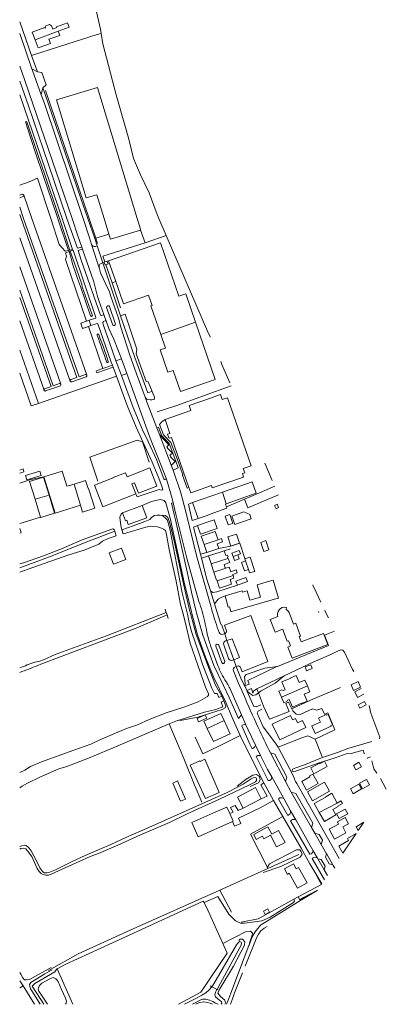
# Model space of a CAD drawing. Header units: metres. Extents: x 89500 to 94494, y 464000 to 469000.
# Tile 1 of 61: x 90500 to 90733, y 464000 to 464626. Entities that reach past the tile are written whole.
import ezdxf

# ---------------------------------------------------------------- set-up
doc = ezdxf.new("R2010")
doc.units = ezdxf.units.M
for name, color, linetype, lineweight in [('B01', 251, 'Continuous', 15), ('B02', 251, 'Continuous', 15), ('B03', 251, 'Continuous', 15), ('B04', 251, 'Continuous', 15), ('B07', 251, 'Continuous', 15), ('Q06', 251, 'Continuous', 15), ('Q19', 251, 'Continuous', 15), ('T03', 251, 'Continuous', 15), ('T04', 251, 'Continuous', 15), ('T07', 251, 'Continuous', 15), ('T09', 251, 'Continuous', 15), ('V00', 251, 'Continuous', 15), ('V01', 251, 'Continuous', 15), ('V02', 251, 'Continuous', 15), ('W00', 251, 'Continuous', 15), ('W01', 251, 'Continuous', 15)]:
    doc.layers.add(name, color=color, linetype=linetype, lineweight=lineweight)

msp = doc.modelspace()

# ---------------------------------------------------------------- linework, layer by layer
at = {"layer": 'B01'}
for points in [[(90516.191, 464620.914), (90516.567, 464622.416), (90519.016, 464623.319), (90520.258, 464622.474), (90520.997, 464620.47)], [(90524.474, 464619.1), (90531.399, 464621.652), (90530.347, 464624.507), (90523.466, 464621.971), (90523.658, 464621.451), (90520.997, 464620.47)], [(90516.191, 464620.914), (90515.97, 464621.515), (90507.978, 464618.57), (90509.83, 464613.543)], [(90509.83, 464613.543), (90511.711, 464608.439), (90519.552, 464611.328), (90518.589, 464613.942), (90525.444, 464616.468), (90524.474, 464619.1)], [(90574.761, 464500), (90549.508, 464583.357), (90523.453, 464575.463), (90542.359, 464513.058), (90549.088, 464515.096), (90553.662, 464500)], [(90553.662, 464500), (90556.677, 464490.047)], [(90576.962, 464492.566), (90577.009, 464492.58), (90574.761, 464500)], [(90556.677, 464490.047), (90557.683, 464486.726), (90576.962, 464492.566)], [(90611.896, 464433.893), (90605.611, 464452.022), (90601.251, 464450.51), (90589.517, 464484.359), (90556.581, 464472.941)], [(90553.775, 464471.968), (90553.713, 464472.148), (90554.17, 464472.306)], [(90554.77, 464470.556), (90554.319, 464470.4), (90553.775, 464471.968)], [(90554.17, 464472.306), (90555.65, 464472.819), (90555.712, 464472.639)], [(90555.712, 464472.639), (90556.255, 464471.071), (90554.77, 464470.556)], [(90556.581, 464472.941), (90561.149, 464459.765)], [(90561.149, 464459.765), (90566.061, 464445.594), (90582.044, 464451.135), (90584.299, 464444.632), (90583.439, 464444.334), (90589.724, 464426.206)], [(90589.724, 464426.206), (90592.736, 464417.518), (90589.369, 464416.351), (90594.291, 464402.153), (90597.671, 464403.324), (90602.314, 464389.933), (90624.473, 464397.615), (90611.896, 464433.893)], [(90621.316, 464385.647), (90607.753, 464380.948), (90608.856, 464377.763), (90592.504, 464372.095)], [(90621.316, 464385.647), (90627.83, 464387.904), (90628.932, 464384.741)], [(90642.29, 464340.953), (90647.307, 464342.692), (90632.329, 464385.918), (90628.932, 464384.741)], [(90592.504, 464372.095), (90595.594, 464363.176), (90594.117, 464362.664), (90594.901, 464360.402), (90595.323, 464360.124), (90596.674, 464360.592), (90607.72, 464328.713)], [(90587.275, 464329.741), (90582.837, 464341.235), (90568.351, 464335.642), (90567.357, 464338.217), (90559.483, 464335.177), (90559.58, 464334.925), (90547.592, 464330.297), (90552.883, 464316.593), (90573.818, 464324.675), (90571.311, 464331.168), (90573.037, 464331.834), (90575.587, 464325.229), (90587.275, 464329.741)], [(90642.29, 464340.953), (90643.263, 464338.16), (90641.743, 464337.631), (90642.484, 464335.502), (90641.759, 464335.251)], [(90509.867, 464321.296), (90506.231, 464332.644), (90515.235, 464335.377), (90518.691, 464323.969)], [(90534.563, 464330.953), (90530.079, 464329.545), (90527.028, 464339.263), (90515.386, 464335.609), (90515.4, 464335.566)], [(90515.4, 464335.566), (90522.625, 464312.55), (90538.622, 464317.572)], [(90607.72, 464328.713), (90608.83, 464325.509), (90622, 464330.072), (90622.515, 464328.583), (90641.759, 464335.251)], [(90538.622, 464317.572), (90540.015, 464313.136), (90547.722, 464315.555), (90543.769, 464328.149), (90543.54, 464328.077), (90541.913, 464333.26), (90534.563, 464330.953)], [(90631.48, 464318.463), (90650.472, 464325.116), (90647.927, 464332.383), (90628.971, 464325.743)], [(90509.867, 464321.296), (90513.311, 464309.926)], [(90513.311, 464309.926), (90513.349, 464309.802), (90522.173, 464312.475), (90518.691, 464323.969)], [(90628.971, 464325.743), (90628.482, 464325.572), (90628.453, 464325.656), (90610.04, 464319.207), (90610.057, 464319.159)], [(90610.057, 464319.159), (90613.599, 464309.088)], [(90613.599, 464309.088), (90618.673, 464310.852), (90623.605, 464312.765), (90631.857, 464315.702), (90631.598, 464316.442)], [(90631.598, 464316.442), (90630.954, 464318.279), (90631.48, 464318.463)], [(90500, 464299.826), (90500.836, 464300.088), (90500, 464302.776)], [(90619.944, 464306.872), (90613.229, 464304.596), (90613.241, 464304.56)], [(90613.241, 464304.56), (90615.057, 464299.204), (90625.007, 464302.577)], [(90619.944, 464306.872), (90623.825, 464308.189), (90625.656, 464302.797), (90625.007, 464302.577)], [(90626.238, 464295.539), (90624.448, 464300.797), (90615.539, 464297.763), (90617.331, 464292.503)], [(90626.612, 464289.983), (90625.571, 464293.04), (90629.074, 464294.233), (90628.381, 464296.268), (90626.238, 464295.539)], [(90617.331, 464292.503), (90619.064, 464287.413)], [(90619.064, 464287.413), (90626.612, 464289.983)], [(90627.456, 464287.73), (90620.1, 464285.392)], [(90620.1, 464285.392), (90621.781, 464280.404), (90621.865, 464280.152)], [(90627.456, 464287.73), (90630.11, 464288.574)], [(90632.48, 464283.695), (90632.523, 464283.573), (90632.726, 464283.644), (90633.637, 464281.042), (90630.007, 464279.77)], [(90630.11, 464288.574), (90631.192, 464285.485), (90632.202, 464285.839), (90632.591, 464284.73), (90632.169, 464284.582), (90632.48, 464283.695)], [(90621.865, 464280.152), (90623.601, 464274.94)], [(90631.25, 464277.496), (90631.161, 464277.758), (90630.692, 464277.634), (90630.007, 464279.77)], [(90634.344, 464275.188), (90633.321, 464278.2), (90631.25, 464277.496)], [(90623.601, 464274.94), (90625.272, 464269.924), (90625.443, 464269.981), (90625.655, 464269.345)], [(90625.655, 464269.345), (90627.156, 464264.839), (90634.843, 464267.4), (90633.826, 464270.269), (90636.323, 464271.181), (90635.847, 464272.716)], [(90635.847, 464272.716), (90635.603, 464273.503), (90638.324, 464274.508), (90637.664, 464276.409), (90634.344, 464275.188)], [(90651.024, 464266.964), (90653.291, 464259.022), (90646.389, 464257.052), (90644.683, 464263.03)], [(90658.85, 464269.198), (90651.024, 464266.964)], [(90658.85, 464269.198), (90661.367, 464269.916), (90664.639, 464258.449), (90662.122, 464257.731)], [(90644.683, 464263.03), (90641.692, 464262.176), (90641.464, 464262.974), (90630.638, 464259.884)], [(90630.638, 464259.884), (90632.687, 464252.707), (90633.456, 464252.927), (90634.291, 464250)], [(90635.03, 464250), (90662.122, 464257.731)], [(90670.421, 464250.572), (90669.506, 464251.091), (90669.78, 464252.44), (90669.788, 464252.536), (90668.316, 464252.637), (90667.114, 464252.382), (90666.008, 464251.817)], [(90634.291, 464250), (90634.347, 464249.805)], [(90634.347, 464249.805), (90635.03, 464250)], [(90664.28, 464246.748), (90659.382, 464244.885)], [(90664.488, 464250), (90664.439, 464249.921), (90664.093, 464248.743), (90664.058, 464247.517)], [(90664.058, 464247.517), (90664.28, 464246.748)], [(90666.008, 464251.817), (90665.099, 464250.984), (90664.488, 464250)], [(90671.004, 464250), (90670.421, 464250.572)], [(90678.755, 464234.264), (90675.632, 464242.404), (90674.285, 464241.893), (90671.443, 464249.303), (90671.051, 464249.954), (90671.004, 464250)], [(90662.499, 464236.719), (90659.382, 464244.885)], [(90667.904, 464237.233), (90667.406, 464238.584), (90662.499, 464236.719)], [(90670.287, 464231.02), (90667.904, 464237.233)], [(90678.755, 464234.264), (90677.885, 464233.93), (90679.168, 464230.576)], [(90693.365, 464235.942), (90679.168, 464230.576)], [(90696.036, 464228.895), (90693.365, 464235.942)], [(90670.287, 464231.02), (90671.147, 464231.343)], [(90670.611, 464227.302), (90672.406, 464227.989)], [(90673.321, 464220.144), (90670.611, 464227.302)], [(90671.324, 464230.871), (90671.147, 464231.343)], [(90672.406, 464227.989), (90671.324, 464230.871)], [(90696.036, 464228.895), (90673.321, 464220.144)], [(90683.026, 464202.595), (90681.447, 464206.286), (90677.798, 464204.723), (90675.899, 464209.155), (90672.425, 464207.667), (90672.468, 464207.566), (90666.718, 464205.102), (90668.854, 464200.117), (90667.769, 464199.652), (90666.827, 464200.012), (90664.919, 464199.195), (90666.498, 464195.504)], [(90670.387, 464193.548), (90671.468, 464194.01), (90673.594, 464189.039), (90679.339, 464191.497), (90679.383, 464191.395), (90682.878, 464192.89), (90680.977, 464197.335), (90684.611, 464198.89), (90683.026, 464202.595)], [(90666.498, 464195.504), (90668.083, 464191.799), (90670.001, 464192.619), (90670.387, 464193.548)], [(90630.111, 464180.468), (90627.949, 464185.099), (90617.19, 464180.076), (90619.352, 464175.446)], [(90682.146, 464176.145), (90680.029, 464180.607), (90676.792, 464179.071), (90675.461, 464181.875), (90673.632, 464181.008), (90672.366, 464183.675), (90660.717, 464178.147), (90665.43, 464168.214), (90682.146, 464176.145)], [(90698.248, 464176.89), (90688.088, 464172.36), (90685.96, 464177.132), (90691.356, 464179.538), (90690.198, 464182.135), (90695.038, 464184.293), (90695.193, 464183.946), (90696.23, 464184.408), (90699.139, 464177.883), (90698.026, 464177.387), (90698.248, 464176.89)], [(90633.989, 464172.162), (90630.111, 464180.468)], [(90619.352, 464175.446), (90623.231, 464167.139), (90633.989, 464172.162)], [(90689.844, 464140.376), (90686.475, 464146.427), (90684.399, 464145.271), (90684.701, 464144.728), (90679.491, 464141.827), (90682.557, 464136.32), (90689.844, 464140.376)], [(90693.992, 464141.313), (90683.087, 464135.202), (90686.302, 464129.468), (90697.202, 464135.579), (90693.992, 464141.313)], [(90653.721, 464130.728), (90650.142, 464137.872), (90638.53, 464131.746), (90642.265, 464124.798)], [(90701.989, 464128.033), (90698.534, 464134.327), (90694.755, 464132.088), (90694.851, 464131.874), (90687.468, 464127.684), (90690.636, 464122.101)], [(90642.265, 464124.798), (90653.721, 464130.728)], [(90690.636, 464122.101), (90693.881, 464116.382), (90701.249, 464120.563), (90699.348, 464123.913), (90702.65, 464125.883), (90702.529, 464126.123), (90705.312, 464127.741)], [(90705.312, 464127.741), (90704.339, 464129.366), (90701.989, 464128.033)], [(90633.695, 464121.39), (90631.896, 464125.46), (90622.837, 464121.659), (90609.571, 464115.73), (90613.573, 464106.622), (90635.441, 464116.301)], [(90635.441, 464116.301), (90635.863, 464116.488), (90633.695, 464121.39)], [(90709.231, 464114.883), (90707.097, 464118.761), (90702.135, 464116.031), (90702.897, 464114.646), (90696.899, 464111.346), (90700.306, 464105.154), (90707.599, 464109.166), (90705.564, 464112.866), (90709.231, 464114.883)], [(90654.486, 464107.051), (90650.531, 464104.91), (90648.886, 464107.949), (90652.841, 464110.09)], [(90668.904, 464103.027), (90664.78, 464110.645), (90660.444, 464108.298), (90657.971, 464112.867), (90652.841, 464110.09)], [(90714.078, 464108.577), (90708.572, 464105.462), (90709.261, 464104.244), (90703.002, 464100.704), (90705.605, 464096.101)], [(90714.078, 464108.577), (90705.605, 464096.101)], [(90654.486, 464107.051), (90655.412, 464105.341), (90659.485, 464107.546), (90663.512, 464100.107), (90668.904, 464103.027)], [(90682.897, 464077.307), (90677.488, 464086.989), (90676.004, 464086.16), (90674.176, 464089.43), (90668.396, 464086.2), (90670.357, 464082.69), (90671.509, 464083.334), (90676.784, 464073.892), (90682.897, 464077.307)]]:
    msp.add_lwpolyline(points, dxfattribs=at)
at = {"layer": 'B02'}
for points in [[(90565.435, 464312.748), (90567.27, 464307.668), (90568.071, 464307.957), (90569.052, 464305.244), (90580.821, 464309.496), (90578.005, 464317.29)], [(90578.005, 464317.29), (90565.435, 464312.748)], [(90633.797, 464311.589), (90635.642, 464305.993), (90632.624, 464304.998), (90630.779, 464310.594), (90633.797, 464311.589)], [(90647.292, 464308.817), (90636.791, 464305.238), (90634.952, 464310.635), (90642.655, 464313.403), (90646.334, 464311.629), (90647.292, 464308.817)], [(90639.783, 464293.316), (90634.268, 464291.534), (90632.383, 464297.368), (90637.898, 464299.15), (90639.783, 464293.316)], [(90556.982, 464287.321), (90564.773, 464290.222), (90567.493, 464282.914), (90559.703, 464280.014), (90556.982, 464287.321)], [(90655.423, 464288.138), (90653.439, 464293.88), (90656.628, 464294.982), (90658.612, 464289.239), (90655.423, 464288.138)], [(90635.777, 464284.916), (90635.03, 464287.089), (90639.692, 464288.693), (90640.439, 464286.519), (90638.839, 464285.969)], [(90636.677, 464282.3), (90635.777, 464284.916)], [(90638.839, 464285.969), (90639.739, 464283.353), (90636.677, 464282.3)], [(90645.501, 464276.712), (90646.252, 464274.602), (90649.521, 464275.389), (90646.549, 464284.55), (90646.38, 464284.473), (90643.335, 464283.428), (90643.737, 464282.147)], [(90643.737, 464282.147), (90641.176, 464281.149)], [(90642.969, 464275.833), (90641.176, 464281.149)], [(90638.602, 464266.581), (90644.991, 464268.978), (90643.991, 464271.644), (90637.602, 464269.247), (90638.602, 464266.581)], [(90642.969, 464275.833), (90645.501, 464276.712)], [(90682.493, 464212.188), (90681.542, 464214.674), (90685.159, 464216.058), (90686.11, 464213.572), (90682.493, 464212.188)], [(90612.876, 464181.939), (90618.054, 464184.229), (90619.007, 464182.074), (90613.829, 464179.784), (90612.876, 464181.939)], [(90627.03, 464134.773), (90618.23, 464130.876), (90608.576, 464152.156), (90614.551, 464154.957), (90614.877, 464154.424), (90617.75, 464155.958), (90627.03, 464134.773)], [(90685.225, 464150.396), (90687.207, 464146.724), (90695.747, 464151.335), (90693.989, 464154.591), (90690.907, 464152.927), (90690.683, 464153.343), (90685.225, 464150.396)], [(90712.375, 464152.023), (90715.85, 464153.969), (90717.422, 464151.162), (90713.947, 464149.216), (90712.375, 464152.023)], [(90602.326, 464129.235), (90597.37, 464140.75), (90600.485, 464142.091), (90605.441, 464130.575), (90602.326, 464129.235)], [(90717.526, 464137.032), (90715.761, 464140.11), (90710.448, 464137.064), (90712.213, 464133.986), (90717.526, 464137.032)], [(90720.583, 464143.039), (90722.497, 464139.589), (90718.116, 464137.159), (90716.202, 464140.609), (90720.583, 464143.039)], [(90708.793, 464121.248), (90703.248, 464118.279), (90701.657, 464121.251), (90707.201, 464124.22), (90708.793, 464121.248)], [(90715.407, 464110.533), (90714.017, 464113.001), (90718.984, 464115.799)], [(90718.984, 464115.799), (90715.407, 464110.533)], [(90533.874, 464000), (90523.86, 464022.598), (90529.412, 464025.469), (90559.079, 464039.011), (90616.822, 464065.71), (90617.307, 464064.685)], [(90617.307, 464064.685), (90619.611, 464059.814), (90629.224, 464038.729)], [(90629.224, 464038.729), (90632.044, 464032.543)], [(90632.044, 464032.543), (90615.337, 464007.648), (90601.015, 464000)]]:
    msp.add_lwpolyline(points, dxfattribs=at)
at = {"layer": 'B03'}
for points in [[(90503.753, 464336.46), (90512.777, 464339.262), (90513.643, 464336.472), (90504.619, 464333.67)], [(90503.753, 464336.46), (90504.619, 464333.67)], [(90662.195, 464317.407), (90663.749, 464318.128)], [(90662.195, 464317.407), (90663.168, 464315.307)], [(90663.168, 464315.307), (90664.723, 464316.028)], [(90664.723, 464316.028), (90663.749, 464318.128)], [(90715.265, 464205.334), (90710.811, 464203.23)], [(90712.5, 464199.654), (90710.811, 464203.23)], [(90715.265, 464205.334), (90716.954, 464201.758)], [(90716.954, 464201.758), (90712.5, 464199.654)], [(90715.466, 464190.619), (90719.485, 464192.589)], [(90716.524, 464188.462), (90715.466, 464190.619)], [(90720.542, 464190.433), (90716.524, 464188.462)], [(90719.485, 464192.589), (90720.542, 464190.433)], [(90655.084, 464059.248), (90657.977, 464060.65)], [(90656.112, 464057.128), (90655.084, 464059.248)], [(90656.112, 464057.128), (90659.004, 464058.53)], [(90659.004, 464058.53), (90657.977, 464060.65)]]:
    msp.add_lwpolyline(points, dxfattribs=at)
at = {"layer": 'B04'}
for points in [[(90560.493, 464301.051), (90560.716, 464300.179), (90561.315, 464298.016)], [(90565.08, 464301.906), (90565.15, 464301.553), (90565.705, 464299.445), (90566.058, 464299.353)], [(90592.494, 464251.466), (90592.992, 464250)], [(90592.992, 464250), (90593.213, 464249.35)], [(90593.213, 464249.35), (90593.748, 464247.775)], [(90593.748, 464247.775), (90594.563, 464245.377)], [(90645.195, 464206.001), (90645.995, 464203.74), (90643.328, 464202.651)], [(90643.328, 464202.651), (90644.627, 464199.581)], [(90625.703, 464197.707), (90626.658, 464195.233), (90628.593, 464195.943)], [(90628.593, 464195.943), (90629.916, 464193.012)], [(90644.627, 464199.581), (90647.425, 464200.89), (90648.44, 464198.007)], [(90629.916, 464193.012), (90628.163, 464192.136), (90629.195, 464189.344)], [(90621.11, 464011.65), (90622.287, 464011.086)], [(90622.287, 464011.086), (90625.629, 464009.486)], [(90625.629, 464009.486), (90626.33, 464009.15)]]:
    msp.add_lwpolyline(points, dxfattribs=at)
at = {"layer": 'B07'}
for points in [[(90509.83, 464613.543), (90524.474, 464619.1)], [(90589.724, 464426.206), (90611.896, 464433.893)], [(90534.563, 464330.953), (90538.622, 464317.572)], [(90509.867, 464321.296), (90518.691, 464323.969)], [(90631.48, 464318.463), (90628.971, 464325.743)], [(90617.331, 464292.503), (90626.238, 464295.539)], [(90621.865, 464280.152), (90632.48, 464283.695)], [(90638.839, 464285.969), (90635.777, 464284.916)], [(90623.601, 464274.94), (90631.25, 464277.496)], [(90645.501, 464276.712), (90643.737, 464282.147)], [(90625.655, 464269.345), (90635.847, 464272.716)], [(90666.498, 464195.504), (90683.026, 464202.595)], [(90630.111, 464180.468), (90619.352, 464175.446)], [(90690.636, 464122.101), (90701.989, 464128.033)]]:
    msp.add_lwpolyline(points, dxfattribs=at)
at = {"layer": 'Q06'}
for points in [[(90551.361, 464620.387), (90547.651, 464636.887), (90545.939, 464645.377), (90546.041, 464652.488)], [(90593.265, 464489.078), (90620.201, 464426.875), (90621.401, 464424.405)], [(90627.979, 464408.948), (90628.697, 464406.975), (90633.722, 464395.401)], [(90655.893, 464344.326), (90660.714, 464333.22)], [(90643.024, 464321.409), (90651.052, 464324.673), (90662.279, 464329.614), (90662.276, 464329.622)], [(90686.541, 464266.764), (90688.688, 464262.252), (90691.591, 464255.897)], [(90690.18, 464249.823), (90690.393, 464249.318), (90690.411, 464249.326)], [(90694.086, 464250.829), (90694.475, 464250)], [(90694.475, 464250), (90696.41, 464245.879)], [(90693.991, 464234.766), (90700.224, 464237.323)], [(90717.364, 464200.879), (90713.223, 464198.872), (90714.975, 464195.259), (90719.002, 464197.253)], [(90729.002, 464168.991), (90729.173, 464170.049), (90723.476, 464185.146), (90722.279, 464190.039)], [(90708.776, 464162.716), (90724.083, 464167.117)], [(90721.219, 464156.689), (90723.303, 464157.525)], [(90724.049, 464154.887), (90725.368, 464149.715), (90727.205, 464147.042)], [(90729.508, 464143.577), (90731.323, 464140.587)]]:
    msp.add_lwpolyline(points, dxfattribs=at)
at = {"layer": 'Q19'}
for points in [[(90590.686, 464311.188), (90592.751, 464311.087), (90594.317, 464309.678), (90595.632, 464306.174), (90598.492, 464293.9), (90604.141, 464267.407), (90608.296, 464250)], [(90608.296, 464250), (90608.437, 464249.41), (90612.375, 464235.318), (90620.676, 464212.884), (90624.603, 464203.018), (90628.593, 464195.943)], [(90663.952, 464215.013), (90655.931, 464213.856), (90644.093, 464209.793), (90643.022, 464208.457), (90643.506, 464203.888), (90643.328, 464202.651)], [(90651.908, 464198.121), (90653.672, 464199.401), (90662.497, 464204.299), (90668.553, 464209.099)], [(90644.627, 464199.581), (90644.928, 464199.046), (90646.334, 464197.691), (90648.368, 464196.457), (90650.318, 464196.968), (90651.908, 464198.121)], [(90600.609, 464180.632), (90603.438, 464180.845), (90613.428, 464182.783), (90618.089, 464184.263), (90628.937, 464187.632), (90630.689, 464188.539), (90631.178, 464189.703), (90629.916, 464193.012)], [(90630.576, 464000), (90630.879, 464000.931), (90630.55, 464002.599), (90627.757, 464004.906), (90626.119, 464006.985), (90627.434, 464009.815), (90636.059, 464024.319), (90643.081, 464037.641), (90643.178, 464039.79), (90641.877, 464041.373), (90640.345, 464041.365), (90639.407, 464040.657)], [(90515.313, 464000), (90507.894, 464011.513), (90509.692, 464013.136), (90522.408, 464020.612), (90523.664, 464022.604)], [(90612.164, 464000), (90614.514, 464001.153), (90617.152, 464001.611)], [(90617.152, 464001.611), (90617.279, 464001.633), (90621.179, 464000.758), (90622.73, 464000)]]:
    msp.add_lwpolyline(points, dxfattribs=at)
at = {"layer": 'T03'}
for points in [[(90524.663, 464609.233), (90549.214, 464617.034), (90551.81, 464617.736)], [(90576.962, 464492.566), (90579.892, 464484.494)], [(90579.892, 464484.494), (90552.939, 464475.899), (90554.17, 464472.306)], [(90579.892, 464484.494), (90593.265, 464489.078)], [(90554.77, 464470.556), (90558.758, 464458.921)], [(90558.758, 464458.921), (90564.159, 464443.164)], [(90587.383, 464376.847), (90599.439, 464380.762), (90634.548, 464393.38)], [(90582.445, 464344.978), (90578.056, 464357.828), (90574.811, 464358.902), (90544.549, 464348.133), (90549.78, 464332.727)], [(90631.598, 464316.442), (90643.024, 464321.409)], [(90650.909, 464200.696), (90651.908, 464198.121)], [(90651.908, 464198.121), (90655.191, 464189.654), (90658.953, 464181.356)], [(90595.167, 464178.432), (90604.505, 464156.32), (90611.095, 464139.994), (90615.981, 464128.513)], [(90611.566, 464170.034), (90616.511, 464159.287)], [(90692.011, 464076.311), (90689.2, 464081.08)], [(90677.271, 464068.274), (90691.967, 464076.246)], [(90640.88, 464052.326), (90651.68, 464054.3), (90671.05, 464064.9), (90674.54, 464066.793)], [(90674.54, 464066.793), (90677.271, 464068.274)], [(90500, 464010.383), (90502.206, 464011.669)]]:
    msp.add_lwpolyline(points, dxfattribs=at)
at = {"layer": 'T04'}
for points in [[(90507.535, 464603.722), (90524.663, 464609.233)], [(90516.454, 464581.484), (90544.15, 464500)], [(90544.15, 464500), (90548.39, 464487.524)], [(90548.39, 464487.524), (90549.542, 464484.134)], [(90500, 464280.226), (90502.48, 464280.959), (90515.167, 464285.356), (90526.512, 464289.856)], [(90673.13, 464188.034), (90685.122, 464193.491), (90704.215, 464201.521)], [(90616.511, 464159.287), (90626.773, 464164.154), (90640.235, 464170.944)], [(90687.991, 464168.595), (90692.526, 464157.484)], [(90667.352, 464119.528), (90646.953, 464108.29), (90657.542, 464087.52)]]:
    msp.add_lwpolyline(points, dxfattribs=at)
at = {"layer": 'T07'}
for points in [[(90627.402, 464072.552), (90677.678, 464095.382)], [(90518.306, 464021.421), (90537.31, 464032.197), (90570.206, 464047.222), (90627.402, 464072.552)], [(90627.402, 464072.552), (90634.703, 464058.717)]]:
    msp.add_lwpolyline(points, dxfattribs=at)
at = {"layer": 'T09'}
for points in [[(90638.32, 464138.72), (90644.115, 464143.251), (90648.277, 464145.736), (90650.776, 464146.225), (90652.688, 464144.866), (90653.079, 464142.903), (90651.908, 464140.973), (90646.736, 464138.515)], [(90654.959, 464083.812), (90666.136, 464087.765), (90678.536, 464093.56), (90679.713, 464095.558), (90679.172, 464097.019), (90678.157, 464098.294), (90676.1, 464098.264), (90658.878, 464089.312), (90657.406, 464086.796)]]:
    msp.add_lwpolyline(points, dxfattribs=at)
at = {"layer": 'V00'}
for points in [[(90500, 464625.065), (90507.535, 464603.722)], [(90500, 464617.651), (90507.734, 464595.098)], [(90507.535, 464603.722), (90511.264, 464593.176)], [(90500, 464596.883), (90503.269, 464587.775), (90533.302, 464500)], [(90511.264, 464593.176), (90507.734, 464595.098)], [(90507.734, 464595.098), (90508.077, 464594.097), (90513.73, 464578.661)], [(90514.801, 464583.174), (90516.867, 464585.028), (90514.021, 464592.879), (90511.264, 464593.176)], [(90529.906, 464500), (90518.227, 464534.196), (90505.682, 464571.665), (90500, 464587.401)], [(90527.094, 464500), (90500, 464578.684)], [(90513.73, 464578.661), (90514.801, 464583.174)], [(90513.73, 464578.661), (90515.759, 464573.121), (90540.316, 464500)], [(90514.801, 464583.174), (90515.865, 464580.167), (90538.881, 464512.702), (90543.306, 464500)], [(90531.863, 464479.849), (90533.542, 464480.291), (90527.094, 464500)], [(90539.537, 464481.777), (90536.719, 464480.976), (90529.906, 464500)], [(90533.302, 464500), (90537.068, 464488.995)], [(90540.316, 464500), (90544.472, 464487.624)], [(90543.306, 464500), (90547.722, 464487.321)], [(90537.068, 464488.995), (90539.537, 464481.777)], [(90544.472, 464487.624), (90545.776, 464483.504)], [(90547.722, 464487.321), (90548.39, 464487.524)], [(90548.39, 464487.524), (90556.677, 464490.047)], [(90528.847, 464479.056), (90531.137, 464479.658)], [(90529.082, 464478.119), (90531.392, 464478.876)], [(90531.137, 464479.658), (90531.863, 464479.849)], [(90531.392, 464478.876), (90532.109, 464479.111)], [(90532.109, 464479.111), (90533.921, 464479.705), (90548.465, 464437.026), (90548.453, 464436.447), (90544.302, 464435.21)], [(90541.061, 464477.323), (90540.039, 464480.365), (90537.196, 464479.532), (90539.087, 464473.375), (90551.326, 464438.474), (90552.119, 464438.168), (90553.339, 464438.65), (90553.511, 464438.826)], [(90539.537, 464481.777), (90541.061, 464477.323)], [(90545.776, 464483.504), (90550.696, 464467.954)], [(90547.113, 464459.646), (90541.061, 464477.323)], [(90550.696, 464467.954), (90551.503, 464465.405)], [(90558.758, 464458.921), (90561.149, 464459.765)], [(90544.302, 464435.21), (90545.281, 464431.765)], [(90554.947, 464434.774), (90554.408, 464434.829), (90553.343, 464434.496), (90552.808, 464433.799), (90553.125, 464432.475), (90558.551, 464416.812), (90561.254, 464409.486)], [(90581.486, 464388.952), (90573.302, 464411.452), (90564.042, 464438.031), (90567.212, 464439.146), (90574.483, 464416.723), (90574.213, 464413.83), (90580.418, 464396.337), (90581.833, 464395.966)], [(90545.281, 464431.765), (90549.342, 464433.068), (90549.73, 464432.921), (90558.254, 464408.536), (90558.972, 464406.571)], [(90562.956, 464415.569), (90564.706, 464410.736)], [(90561.254, 464409.486), (90564.749, 464400.015)], [(90564.706, 464410.736), (90568.144, 464401.245)], [(90558.972, 464406.571), (90559.45, 464405.262)], [(90559.45, 464405.262), (90561.518, 464399.6)], [(90561.518, 464399.6), (90568.291, 464381.057), (90574.106, 464367.159), (90584.324, 464344.813), (90588.193, 464335.821), (90590.507, 464329.564), (90591.005, 464327.312), (90590.236, 464326.999), (90588.73, 464327.428), (90574.82, 464322.88), (90573.818, 464324.675)], [(90564.749, 464400.015), (90572.25, 464379.687), (90578.235, 464365.587), (90581.71, 464358.038)], [(90568.144, 464401.245), (90583.02, 464360.176), (90587.93, 464348.052), (90593.104, 464334.686)], [(90581.196, 464382.624), (90587.26, 464366.661)], [(90597.577, 464339.914), (90602.565, 464325.359), (90605.735, 464313.421), (90612.615, 464284.609), (90621.562, 464253.536)], [(90515.4, 464335.566), (90507.066, 464333.798), (90500, 464331.654)], [(90593.104, 464334.686), (90593.333, 464334.094), (90596.957, 464321.906), (90597.656, 464319.006)], [(90578.005, 464317.29), (90583.843, 464319.857), (90589.464, 464321.259), (90591.866, 464320.604), (90593.08, 464319.031), (90596.021, 464308.532), (90604.973, 464267.505), (90609.231, 464250)], [(90597.656, 464319.006), (90599.379, 464311.861)], [(90610.057, 464319.159), (90607.432, 464318.116), (90609.808, 464307.829), (90613.599, 464309.088)], [(90500, 464305.979), (90513.311, 464309.926)], [(90565.435, 464312.748), (90564.516, 464311.928), (90563.738, 464310.008), (90564.253, 464304.691), (90565.08, 464301.906)], [(90599.379, 464311.861), (90600.197, 464308.469), (90606.33, 464283.911), (90614.071, 464256.364)], [(90526.512, 464289.856), (90539.693, 464295.598), (90559.207, 464302.446), (90560.413, 464301.802), (90560.46, 464301.038)], [(90612.312, 464250), (90609.337, 464262.139), (90606.57, 464275.252), (90599.134, 464308.29)], [(90615.077, 464286.358), (90610.647, 464303.507), (90613.241, 464304.56)], [(90626.612, 464289.983), (90634.11, 464291.42), (90640.001, 464293.32), (90643.226, 464283.645)], [(90630.11, 464288.574), (90634.12, 464289.875)], [(90615.077, 464286.358), (90619.064, 464287.413)], [(90615.733, 464283.821), (90615.077, 464286.358)], [(90615.733, 464283.821), (90620.1, 464285.392)], [(90621.479, 464263.053), (90619.157, 464270.565), (90615.733, 464283.821)], [(90638.602, 464266.581), (90625.396, 464262.331), (90622.986, 464262.004), (90621.479, 464263.053)], [(90621.479, 464263.053), (90624.015, 464254.846)], [(90624.015, 464254.846), (90626.296, 464257.753), (90628.197, 464258.877), (90630.638, 464259.884)], [(90625.513, 464250), (90624.015, 464254.846)], [(90609.231, 464250), (90609.567, 464248.618), (90613.226, 464235.08), (90618.318, 464220.901), (90623.406, 464208.427), (90630.837, 464193.044), (90635.137, 464182.537), (90640.235, 464170.944)], [(90616.562, 464234.831), (90612.522, 464249.144), (90612.312, 464250)], [(90628.405, 464241.547), (90628.005, 464241.936), (90625.513, 464250)], [(90630.441, 464235.708), (90628.656, 464241.302), (90628.405, 464241.547)], [(90616.562, 464234.831), (90623.605, 464215.596), (90629.593, 464202.877)], [(90631.798, 464231.457), (90630.441, 464235.708)], [(90631.714, 464231.388), (90631.798, 464231.457)], [(90629.593, 464202.877), (90633.362, 464195.169), (90639.195, 464181.87), (90641.119, 464184.141)], [(90640.733, 464207.579), (90644.544, 464199.552), (90644.807, 464198.932)], [(90641.119, 464184.141), (90635.996, 464195.815)], [(90658.953, 464181.356), (90671.437, 464186.234), (90669.334, 464191.324), (90671.069, 464192.211), (90673.13, 464188.034)], [(90641.119, 464184.141), (90643.868, 464177.877)], [(90673.13, 464188.034), (90673.747, 464186.784), (90676.008, 464184.55), (90678.436, 464184.329), (90686.225, 464187.924), (90688.978, 464187.148), (90692.17, 464188.291), (90693.955, 464184.593), (90696.017, 464185.429), (90700.624, 464174.624), (90687.991, 464168.595)], [(90643.868, 464177.877), (90642.938, 464178.122), (90641.477, 464177.645), (90641.291, 464177.091), (90646.369, 464165.512), (90647.833, 464162.633), (90649.381, 464163.513), (90650.075, 464164.882)], [(90650.075, 464164.882), (90645.332, 464174.54), (90643.868, 464177.877)], [(90640.235, 464170.944), (90640.501, 464170.339), (90655.437, 464140.967)], [(90687.991, 464168.595), (90683.4, 464170.809), (90679.593, 464169.602), (90664.385, 464163.555)], [(90650.075, 464164.882), (90653.274, 464158.368)], [(90660.341, 464144.66), (90659.925, 464143.031), (90658.856, 464142.345), (90658.103, 464142.456), (90650.377, 464157.63), (90651.535, 464158.299), (90653.274, 464158.368)], [(90653.274, 464158.368), (90657.681, 464149.393), (90660.341, 464144.66)], [(90655.437, 464140.967), (90653.363, 464139.61), (90657.545, 464132.47), (90653.721, 464130.728)], [(90661.531, 464129.771), (90655.437, 464140.967)], [(90660.341, 464144.66), (90668.07, 464130.908)], [(90635.441, 464116.301), (90636.762, 464113.256), (90640.761, 464114.927), (90639.221, 464118.501), (90652.954, 464124.903), (90661.531, 464129.771)], [(90661.531, 464129.771), (90667.352, 464119.528)], [(90668.07, 464130.908), (90666.543, 464131.375), (90665.313, 464131.318), (90664.666, 464130.611), (90670.515, 464120.166), (90671.892, 464120.932), (90672.247, 464122.016), (90672.404, 464123.197)], [(90672.404, 464123.197), (90668.07, 464130.908)], [(90633.695, 464121.39), (90635.758, 464122.305), (90634.219, 464125.252), (90637.188, 464126.434), (90639.098, 464123.393), (90642.265, 464124.798)], [(90675.711, 464117.312), (90672.404, 464123.197)], [(90667.352, 464119.528), (90679.087, 464099.287)], [(90686.778, 464097.652), (90686.344, 464096.503), (90685.598, 464095.724), (90684.588, 464095.56), (90672.368, 464116.832), (90673.501, 464117.512), (90674.942, 464117.617), (90675.711, 464117.312)], [(90675.711, 464117.312), (90686.778, 464097.652)], [(90688.435, 464119.003), (90703.304, 464092.713)], [(90689.487, 464092.98), (90686.778, 464097.652)], [(90693.98, 464079.21), (90686.195, 464092.763), (90686.693, 464093.276), (90688.381, 464093.42), (90689.487, 464092.98)], [(90689.487, 464092.98), (90689.697, 464092.618)], [(90689.697, 464092.618), (90693.735, 464085.652)], [(90693.735, 464085.652), (90695.881, 464081.953)], [(90699.483, 464088.397), (90699.887, 464087.723)], [(90699.908, 464087.754), (90700.604, 464086.542)], [(90646.004, 464037.72), (90647.23, 464041.21), (90648.56, 464044.01), (90649.84, 464046.19), (90653.23, 464050.26), (90654.36, 464051.03), (90679.41, 464066.4), (90689.306, 464072.328)], [(90677.271, 464068.274), (90678.163, 464066.568), (90680.689, 464067.873), (90689.546, 464072.68)], [(90617.307, 464064.685), (90626.008, 464068.639), (90633.023, 464057.417), (90637.358, 464053.098), (90640.585, 464051.518), (90643.022, 464051.626)], [(90643.022, 464051.626), (90646.44, 464051.946), (90654.14, 464053.105), (90659.407, 464055.521), (90674.139, 464064.672), (90674.804, 464065.638), (90674.54, 464066.793)], [(90644.033, 464046.336), (90629.224, 464038.729)], [(90643.552, 464024.344), (90650.82, 464042.65), (90651.92, 464044.6), (90653.53, 464046.7), (90655.66, 464048.41), (90657.423, 464049.538)], [(90644.033, 464046.336), (90646.863, 464046.599), (90648.064, 464045.297), (90647.86, 464043.919), (90646.139, 464038.869), (90646.004, 464037.72)], [(90631.49, 464000), (90633.12, 464003.76), (90634.35, 464007.13), (90644.01, 464032.88), (90645.87, 464037.34), (90646.004, 464037.72)], [(90634.11, 464000), (90635.39, 464003.38), (90636.76, 464007.24), (90641.878, 464020.129)]]:
    msp.add_lwpolyline(points, dxfattribs=at)
at = {"layer": 'V01'}
for points in [[(90500, 464521.237), (90505.99, 464523.325)], [(90505.99, 464523.325), (90511.326, 464525.652), (90519.752, 464500)], [(90502.542, 464514.822), (90507.748, 464500)], [(90507.748, 464500), (90542.786, 464400.243)], [(90519.752, 464500), (90525.174, 464483.494), (90528.847, 464479.056)], [(90500, 464487.6), (90532.086, 464396.491)], [(90542.571, 464434.646), (90529.062, 464473.814), (90529.89, 464475.981), (90529.082, 464478.119)], [(90500, 464469.159), (90526.209, 464394.459)], [(90579.84, 464386.295), (90574.391, 464401.049), (90569.85, 464413.71), (90564.387, 464430.867), (90562.853, 464436.594), (90558.018, 464450.414), (90557.079, 464453.232), (90554.315, 464459.021), (90553.16, 464461.743), (90551.503, 464465.405)], [(90547.113, 464459.646), (90549.43, 464450.414), (90550.414, 464447.773), (90553.511, 464438.826)], [(90555.336, 464443.332), (90559.238, 464432.17)], [(90561.005, 464432.801), (90557.231, 464443.925)], [(90500, 464434.744), (90515.486, 464390.672)], [(90553.511, 464438.826), (90554.212, 464436.918)], [(90554.212, 464436.918), (90554.935, 464434.807)], [(90554.947, 464434.774), (90554.935, 464434.807)], [(90559.588, 464423.653), (90556.715, 464430.017), (90554.947, 464434.774)], [(90552.943, 464404.572), (90543.738, 464431.263)], [(90559.588, 464423.653), (90562.956, 464415.569)], [(90511.91, 464382.273), (90500, 464416.126)], [(90561.254, 464409.486), (90564.706, 464410.736)], [(90561.518, 464399.6), (90511.91, 464382.273)], [(90564.749, 464400.015), (90568.144, 464401.245)], [(90581.196, 464382.624), (90579.84, 464386.295)], [(90596.437, 464343.088), (90588.89, 464362.53)], [(90626.096, 464215.554), (90621.672, 464227.641)], [(90624.721, 464227.917), (90628.616, 464217.4)], [(90630.465, 464218.106), (90626.682, 464228.43)], [(90629.842, 464228.609), (90632.97, 464220.07)], [(90631.714, 464231.388), (90631.039, 464231.147)], [(90636.184, 464219.186), (90631.714, 464231.388)], [(90635.519, 464218.944), (90635.975, 464219.11)], [(90635.975, 464219.11), (90636.184, 464219.186)], [(90637.829, 464215), (90637.227, 464214.752)], [(90636.066, 464212.179), (90639.075, 464204.718), (90642.31, 464197.353)], [(90635.996, 464195.815), (90633.627, 464201.09)], [(90669.04, 464141.813), (90659.548, 464159.913)], [(90669.04, 464141.814), (90672.786, 464134.99)], [(90672.785, 464134.989), (90675.701, 464134.198), (90686.461, 464115.249), (90685.608, 464112.541)], [(90685.609, 464112.541), (90672.786, 464134.99)], [(90685.609, 464112.541), (90687.746, 464108.793)], [(90691.903, 464101.732), (90687.746, 464108.793)], [(90691.903, 464101.732), (90695.297, 464095.746)], [(90684.72, 464089.466), (90679.087, 464099.287)], [(90695.297, 464095.746), (90695.464, 464095.451)], [(90692.168, 464076.542), (90684.72, 464089.466)]]:
    msp.add_lwpolyline(points, dxfattribs=at)
for points in [[(90557.231, 464443.925, 0.8470785), (90555.336, 464443.332)], [(90559.238, 464432.17, 0.7339834), (90561.005, 464432.801)], [(90614.071, 464256.364, -0.0123861), (90616.054, 464250)], [(90621.562, 464253.536, 0.0039674), (90622.544, 464250)], [(90616.054, 464250, -0.0254054), (90619.092, 464236.793)], [(90622.544, 464250, 0.0158682), (90626.859, 464236.571)], [(90619.092, 464236.793, 0.0052334), (90619.348, 464235.619)], [(90621.672, 464227.641, -0.0303168), (90619.348, 464235.619)], [(90626.859, 464236.571, 0.4103005), (90629.406, 464235.394)], [(90626.682, 464228.43, 0.9499802), (90624.721, 464227.917)], [(90631.039, 464231.147, 0.4250026), (90629.842, 464228.609)], [(90631.399, 464205.203, -0.0586426), (90626.096, 464215.554)], [(90628.616, 464217.4, 0.9616207), (90630.465, 464218.106)], [(90632.97, 464220.07, 0.4236838), (90635.519, 464218.944)], [(90637.227, 464214.752, 0.4187279), (90636.066, 464212.179)], [(90632.017, 464204.143, 0.0058664), (90631.399, 464205.203)], [(90632.017, 464204.143, -0.0160887), (90633.627, 464201.09)], [(90642.31, 464197.353, 0.0078378), (90651.772, 464176.126)], [(90651.772, 464176.126, 0.0060445), (90659.548, 464159.913)]]:
    msp.add_lwpolyline(points, format="xyb", dxfattribs=at)
at = {"layer": 'V02'}
for points in [[(90501.548, 464515.332), (90500, 464514.792)], [(90500, 464513.196), (90502.021, 464513.9)], [(90502.491, 464500), (90500, 464507.089)], [(90500, 464502.552), (90500.897, 464500)], [(90500.897, 464500), (90536.448, 464398.819), (90532.504, 464397.414)], [(90541.813, 464400.752), (90537.871, 464399.315), (90502.491, 464500)], [(90549.297, 464482.474), (90547.722, 464487.321)], [(90548.241, 464482.131), (90549.297, 464482.474)], [(90552.817, 464471.636), (90549.297, 464482.474)], [(90553.775, 464471.968), (90552.817, 464471.636)], [(90564.042, 464438.031), (90552.817, 464471.636)], [(90556.581, 464472.941), (90555.712, 464472.639)], [(90525.276, 464394.92), (90521.348, 464393.516), (90500, 464454.262)], [(90500, 464449.709), (90519.925, 464393.059), (90515.974, 464391.636)], [(90542.571, 464434.646), (90538.872, 464433.443)], [(90544.302, 464435.21), (90542.571, 464434.646)], [(90538.872, 464433.443), (90539.98, 464430.04)], [(90543.738, 464431.263), (90539.98, 464430.04)], [(90545.281, 464431.765), (90543.738, 464431.263)], [(90552.943, 464404.572), (90549.202, 464403.266)], [(90549.717, 464401.867), (90559.45, 464405.262)], [(90552.943, 464404.572), (90558.972, 464406.571)], [(90511.91, 464382.273), (90507.364, 464380.664), (90500, 464401.643)], [(90533.098, 464396.023), (90542.361, 464399.265)], [(90516.443, 464390.216), (90525.97, 464393.539)], [(90581.833, 464395.966), (90584.202, 464389.983)], [(90583.879, 464389.856), (90584.202, 464389.983)], [(90584.202, 464389.983), (90585.679, 464386.255)], [(90582.846, 464389.446), (90581.486, 464388.952)], [(90582.846, 464389.446), (90583.879, 464389.856)], [(90607.719, 464328.713), (90606.609, 464328.37), (90603.569, 464336.747), (90603.812, 464336.819), (90600.795, 464345.299), (90596.177, 464357.469), (90591.583, 464362.329), (90588.908, 464368.945), (90590.464, 464370.489), (90592.504, 464372.095)], [(90587.26, 464366.661), (90588.355, 464367.093), (90590.54, 464361.661), (90595.08, 464356.832), (90599.378, 464345.515), (90600.793, 464341.242), (90597.577, 464339.914)], [(90588.89, 464362.53), (90587.26, 464366.661)], [(90596.437, 464343.088), (90597.459, 464343.593), (90597.314, 464343.724), (90598.971, 464345.298), (90596.046, 464348.411), (90596.206, 464348.577), (90595.599, 464349.276), (90596.998, 464350.538), (90596.768, 464350.995), (90594.006, 464353.907), (90594.099, 464354.012), (90593.574, 464354.673), (90594.848, 464355.935), (90591.189, 464359.726), (90591.32, 464359.854), (90588.89, 464362.53)], [(90591.669, 464334.25), (90587, 464346.544), (90581.71, 464358.038)], [(90597.577, 464339.914), (90596.437, 464343.088)], [(90597.656, 464319.006), (90596.492, 464318.728), (90598.381, 464311.636)], [(90597.664, 464319.008), (90597.656, 464319.006)], [(90599.134, 464308.29), (90598.381, 464311.636)], [(90630.295, 464241.179), (90647.008, 464247.434)], [(90657.896, 464217.998), (90647.008, 464247.434)], [(90631.514, 464237.671), (90630.295, 464241.179)], [(90630.441, 464235.708), (90629.406, 464235.394)], [(90631.798, 464231.457), (90635.221, 464232.606), (90639.835, 464220.65), (90636.184, 464219.186)], [(90636.227, 464219.079), (90636.184, 464219.186)], [(90637.829, 464215), (90636.227, 464219.079)], [(90637.829, 464215), (90638.448, 464215.21)], [(90637.829, 464215), (90640.734, 464207.58)], [(90641.559, 464211.626), (90657.896, 464217.998)], [(90640.534, 464214.256), (90641.559, 464211.626)], [(90644.807, 464198.932), (90649.034, 464189.5)], [(90649.034, 464189.5), (90650.53, 464189.2), (90653.37, 464190.609)], [(90651.006, 464185.229), (90651.729, 464186.576), (90654.075, 464187.735)], [(90664.385, 464163.555), (90663.549, 464164.851), (90662.673, 464166.12), (90654.893, 464176.568), (90654.027, 464178.343), (90651.006, 464185.229)], [(90659.548, 464159.913), (90662.259, 464159.153), (90669.894, 464144.578), (90669.04, 464141.813)], [(90664.385, 464163.555), (90664.894, 464162.72), (90671.713, 464150.056), (90673.156, 464147.225), (90674.798, 464143.352)], [(90676.299, 464140.434), (90688.435, 464119.003)], [(90687.746, 464108.793), (90690.613, 464108.036), (90692.727, 464104.391), (90691.903, 464101.731)], [(90695.297, 464095.746), (90694.573, 464093.681), (90696.999, 464089.423), (90699.281, 464088.751)], [(90695.464, 464095.451), (90698.237, 464090.584)], [(90689.697, 464092.618), (90691.865, 464092.168), (90694.323, 464087.928), (90693.735, 464085.652)], [(90698.237, 464090.584), (90699.281, 464088.751)], [(90699.281, 464088.751), (90699.483, 464088.397)]]:
    msp.add_lwpolyline(points, dxfattribs=at)
for points in [[(90502.542, 464514.822, 0.4403464), (90501.548, 464515.332)], [(90502.021, 464513.9, 0.4109868), (90502.542, 464514.822)], [(90545.776, 464483.504, 0.3593859), (90548.241, 464482.131)], [(90552.817, 464471.636, 0.1413074), (90551.065, 464470.787)], [(90551.065, 464470.787, 0.2216123), (90550.492, 464469.141)], [(90550.492, 464469.141, 0.0362668), (90550.696, 464467.954)], [(90549.202, 464403.266, 1.064058), (90549.717, 464401.867)], [(90532.504, 464397.414, 0.388221), (90532.086, 464396.491)], [(90532.086, 464396.491, 0.4462537), (90533.098, 464396.023)], [(90542.786, 464400.243, 0.3995854), (90541.813, 464400.752)], [(90542.361, 464399.265, 0.3855444), (90542.786, 464400.243)], [(90515.974, 464391.636, 0.4254986), (90515.486, 464390.672)], [(90515.486, 464390.672, 0.4156223), (90516.443, 464390.216)], [(90526.209, 464394.459, 0.3760224), (90525.276, 464394.92)], [(90525.97, 464393.539, 0.3337609), (90526.209, 464394.459)], [(90580.907, 464385.092, -0.1235809), (90579.84, 464386.295)], [(90585.261, 464384.735, -0.1843099), (90580.907, 464385.092)], [(90585.679, 464386.255, -0.4468672), (90585.261, 464384.735)], [(90593.104, 464334.686, -0.8920043), (90591.669, 464334.25)], [(90630.441, 464235.708, 0.372163), (90631.514, 464237.671)], [(90638.448, 464215.21, -0.396017), (90640.534, 464214.256)], [(90674.798, 464143.352, 0.0468842), (90676.299, 464140.434)]]:
    msp.add_lwpolyline(points, format="xyb", dxfattribs=at)
at = {"layer": 'W00'}
for points in [[(90551.361, 464620.387), (90551.81, 464617.736)], [(90551.81, 464617.736), (90552.933, 464611.114), (90561.291, 464578.617), (90569.344, 464550.401), (90572.461, 464538.202), (90576.973, 464527.627), (90582.403, 464516.373), (90586.78, 464504.122), (90588.557, 464500)], [(90588.557, 464500), (90593.265, 464489.078)], [(90500, 464339.921), (90502.176, 464340.629)], [(90502.176, 464340.629), (90502.725, 464338.666)], [(90500, 464337.836), (90502.725, 464338.666)], [(90643.024, 464321.409), (90645.18, 464315.932)], [(90645.18, 464315.932), (90664.693, 464324.097)], [(90565.08, 464301.906), (90572.246, 464304.377), (90579.592, 464307.108), (90582.77, 464308.461), (90584.166, 464309.886), (90585.796, 464310.948), (90587.536, 464311.292), (90589.348, 464311.192), (90591.006, 464310.692), (90592.556, 464309.538), (90593.755, 464308.158), (90594.512, 464306.392), (90595.479, 464302.426), (90603.44, 464261.876), (90606.267, 464250)], [(90603.58, 464250), (90602.427, 464254.395), (90599.472, 464269.123), (90595.189, 464289.259), (90593.292, 464299.968), (90592.773, 464301.405), (90591.421, 464302.272), (90589.645, 464303.119), (90587.708, 464303.712), (90585.351, 464304.072), (90583.299, 464304.143), (90580.239, 464303.648), (90566.058, 464299.353)], [(90560.46, 464301.038), (90541.598, 464293.812), (90520.741, 464285.366), (90500, 464277.696)], [(90561.315, 464298.016), (90556.306, 464296.379), (90552.62, 464294.555), (90550.311, 464292.704), (90540.962, 464288.838), (90531.164, 464285.866), (90508.359, 464277.934), (90500, 464274.86)], [(90560.493, 464301.051), (90560.46, 464301.038)], [(90686.531, 464266.789), (90686.541, 464266.764)], [(90500, 464147.534), (90503.287, 464148.876), (90506.797, 464151.361), (90513.93, 464154.216), (90526.835, 464159.024), (90534.436, 464161.591), (90545.183, 464165.58), (90551.099, 464168.331), (90568.017, 464175.424), (90574.894, 464177.909), (90582.337, 464181.142), (90593.239, 464185.397), (90605.056, 464189.301), (90613.634, 464192.386), (90619.514, 464195.88), (90620.07, 464196.723), (90620.194, 464197.503), (90618.334, 464201.828), (90608.559, 464229.81), (90605.356, 464243.232), (90603.58, 464250)], [(90509.591, 464217.742), (90512.758, 464218.384), (90515.072, 464219.23), (90522.617, 464222.538), (90555.132, 464234.457), (90593.213, 464249.35)], [(90511.53, 464215.504), (90513.548, 464216.365), (90572.97, 464238.8), (90593.748, 464247.775)], [(90606.267, 464250), (90606.71, 464248.14), (90607.984, 464241.914), (90609.532, 464236.608), (90614, 464223.579), (90616.429, 464215.736), (90622.234, 464201.176), (90623.869, 464197.742), (90625.703, 464197.707)], [(90693.991, 464234.766), (90696.454, 464228.248), (90663.952, 464215.013)], [(90650.909, 464200.696), (90684.792, 464216.833), (90698.449, 464222.809), (90702.669, 464224.801), (90704.587, 464225.49), (90705.533, 464225.381)], [(90705.565, 464225.344), (90706.735, 464223.958), (90709.344, 464218.135), (90711.8, 464212.993), (90712.603, 464211.645)], [(90663.952, 464215.013), (90663.579, 464214.845), (90645.195, 464206.001)], [(90648.44, 464198.007), (90648.76, 464199.241), (90650.839, 464200.664), (90650.909, 464200.696)], [(90600.609, 464180.632), (90617.521, 464185.793), (90624.707, 464187.566), (90629.195, 464189.344)], [(90500, 464137.82), (90501.47, 464138.779), (90504.963, 464140.689), (90512.723, 464144.537), (90524.803, 464149.839), (90529.94, 464151.373), (90543.738, 464156.527), (90551.435, 464159.682), (90559.435, 464163.231), (90595.167, 464178.432)], [(90595.167, 464178.432), (90600.366, 464180.562), (90600.609, 464180.632)], [(90719.421, 464159.263), (90719.198, 464159.582), (90718.603, 464161.64), (90710.811, 464159.478), (90707.741, 464159.365), (90700.644, 464156.829), (90690.456, 464153.636), (90674.42, 464147.887), (90673.323, 464148.393), (90673.572, 464149.52), (90675.752, 464150.546), (90681.139, 464152.38), (90692.011, 464156.881), (90702.126, 464160.216), (90708.776, 464162.716)], [(90721.073, 464156.898), (90721.219, 464156.689)], [(90646.191, 464139.644), (90627.23, 464130.488), (90606.533, 464121.08), (90595.401, 464115.743), (90576.946, 464107.876), (90562.445, 464101.206), (90550.232, 464095.892), (90544.936, 464093.944), (90520.067, 464082.732), (90518.317, 464082.191), (90516.538, 464082.113), (90514.887, 464082.518), (90513.594, 464083.297), (90512.406, 464084.585), (90511.194, 464086.407), (90507.758, 464093.95), (90505.066, 464097.744), (90503.857, 464098.95), (90502.38, 464099.381), (90500.76, 464099.058), (90500, 464098.659)], [(90638.603, 464138.156), (90642.301, 464140.015), (90647.273, 464143.48), (90648.66, 464144.191), (90649.817, 464144.329), (90650.502, 464144.034), (90650.757, 464143.264), (90650.73, 464142.407), (90650.085, 464141.524), (90646.191, 464139.644)], [(90731.323, 464140.587), (90733.277, 464136.848), (90733.278, 464136.845)], [(90500, 464100.371), (90501.413, 464100.862), (90502.864, 464101.175), (90503.892, 464100.962), (90505.026, 464100.352), (90506.012, 464099.345), (90507.254, 464097.663), (90510.77, 464091.345), (90512.872, 464086.793), (90514.664, 464084.217), (90515.857, 464083.745), (90517.246, 464083.615), (90518.625, 464083.888), (90522.825, 464085.601), (90533.877, 464091.148), (90541.672, 464094.744), (90557.899, 464101.644), (90567.489, 464106.148), (90582.068, 464112.478), (90631.911, 464134.792), (90638.603, 464138.156)], [(90625.629, 464009.486), (90627.7, 464013.4), (90641, 464037.65), (90641.24, 464038.6), (90640.94, 464039.43), (90640.18, 464039.94), (90639.36, 464039.54), (90638.53, 464038.78), (90638.06, 464037.89), (90623.61, 464012.93), (90622.287, 464011.086)], [(90519.931, 464023.506), (90506.161, 464015.855), (90504.281, 464015.631), (90503.11, 464015.655), (90501.987, 464016.882), (90500.714, 464019.114), (90500, 464020.24)], [(90520.751, 464021.984), (90515.927, 464019.329), (90507.002, 464013.83), (90506.203, 464012.577), (90506.374, 464011.251), (90506.905, 464009.778), (90508.154, 464007.945), (90512.941, 464000)], [(90500, 464014.9), (90502.206, 464011.669)], [(90517.692, 464000), (90512.091, 464008.36), (90511.842, 464009.625), (90511.983, 464010.585), (90512.331, 464011.488), (90512.955, 464012.372), (90514.156, 464013.38), (90519.199, 464016.286), (90521.316, 464016.953), (90522.964, 464016.312), (90523.95, 464015.385), (90524.567, 464014.432), (90526.549, 464009.42), (90529.171, 464003.878), (90529.726, 464002.08)], [(90502.206, 464011.669), (90509.523, 464000)], [(90622.287, 464011.086), (90620.6, 464009.2), (90618.38, 464007.27), (90615.9, 464005.71), (90612.05, 464003.75), (90604.927, 464000)], [(90625.629, 464009.486), (90625.33, 464008.93), (90624.54, 464007.62), (90624.23, 464006.12), (90624.67, 464004.79), (90625.87, 464003.65), (90627.27, 464002.51), (90628.36, 464001.67), (90628.55, 464000.76), (90628.19, 464000.03), (90628.106, 464000)], [(90529.726, 464002.08), (90529.493, 464000.635), (90529.147, 464000)], [(90626.277, 464000), (90624.63, 464000.76), (90622.83, 464001.84), (90620.71, 464002.68), (90618.46, 464003.26), (90616.46, 464003.18), (90615.16, 464002.79), (90609.993, 464000)]]:
    msp.add_lwpolyline(points, dxfattribs=at)
for points in [[(90509.591, 464217.742, -0.0006496), (90500, 464214.044)], [(90511.53, 464215.504, -0.0013855), (90500, 464211.126)]]:
    msp.add_lwpolyline(points, format="xyb", dxfattribs=at)
at = {"layer": 'W01'}
for points in [[(90503.61, 464561.436), (90504.044, 464561.652), (90504.479, 464561.544), (90512.083, 464538.776), (90515.885, 464528.417), (90524.25, 464503.059), (90525.253, 464500)], [(90524.165, 464500), (90520.556, 464511.152), (90515.233, 464526.69), (90509.91, 464542.444), (90505.239, 464556.796), (90503.61, 464561.436)], [(90531.137, 464479.658), (90524.467, 464499.066), (90524.165, 464500)], [(90525.253, 464500), (90531.863, 464479.849)], [(90532.109, 464479.111), (90534.624, 464472.126), (90539.524, 464458.092), (90539.837, 464456.487), (90545.102, 464441.521), (90546.249, 464438.207), (90545.728, 464437.586), (90544.998, 464437.948), (90538.638, 464456.591), (90536.761, 464461.665), (90535.458, 464465.653), (90533.818, 464470.502), (90532.486, 464475.285), (90531.392, 464478.876)]]:
    msp.add_lwpolyline(points, dxfattribs=at)
for points in [[(90549.391, 464425.815, -1.0013158), (90550.271, 464426.054)], [(90549.391, 464425.815, 0.0170249), (90555.529, 464408.597)], [(90556.365, 464408.913, 0.0180446), (90550.271, 464426.054)], [(90555.529, 464408.597, 0.9999447), (90556.365, 464408.913)]]:
    msp.add_lwpolyline(points, format="xyb", dxfattribs=at)

doc.saveas('drawing.dxf')
